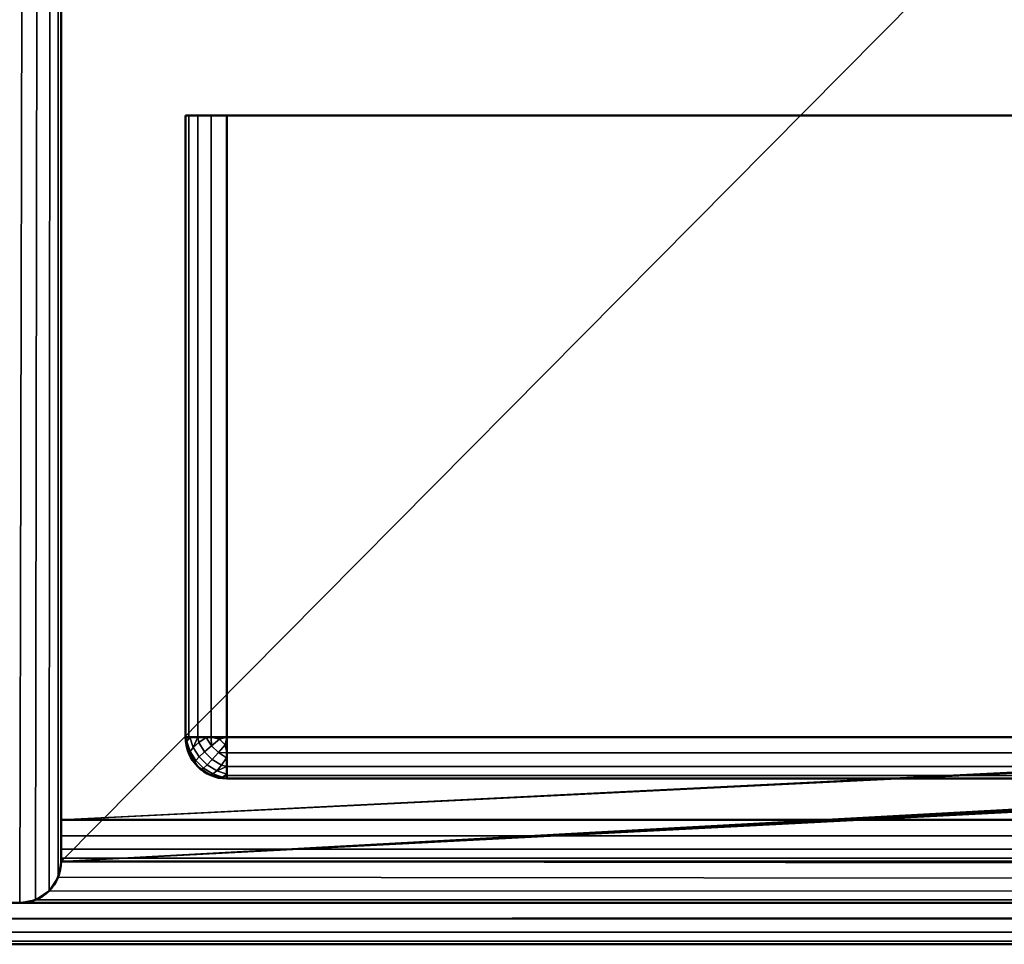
# Model space of a CAD drawing. Header units: millimetres. Extents: x -10 to 800, y -426 to 10.
# Tile 2 of 19: x 16 to 40, y -400 to -378. Entities that reach past the tile are written whole.
import ezdxf

# ---------------------------------------------------------------- set-up
doc = ezdxf.new("R2010")
doc.units = ezdxf.units.MM
doc.header["$MEASUREMENT"] = 0
for name, color, linetype, lineweight in [('0 Misc', 7, 'Continuous', 35), ('10 Raster Images', 7, 'Continuous', 35), ('5 Hatches', 7, 'Continuous', 35)]:
    doc.layers.add(name, color=color, linetype=linetype, lineweight=lineweight)

msp = doc.modelspace()

# ---------------------------------------------------------------- linework, layer by layer
at = {"layer": '0 Misc', "color": 160, "linetype": 'Continuous', "lineweight": 25}
for p, q in [((15.996, -399), (16.996, -1)), ((16.378, -398.924), (16.996, -1)), ((16.703, -398.707), (16.996, -1)), ((16.92, -398.383), (16.996, -1)), ((16.996, -397, 1), (16.996, -1)), ((16.996, -398, 1075.5), (391.996, -19.5, 1075.5)), ((16.996, -377.207, 362.293), (16.996, -397, 17)), ((16.996, -398, 1075.5), (16.996, -377.207, 729.707)), ((16.996, -377.424, 362.617), (16.996, -397, 17)), ((16.996, -398, 1075.5), (16.996, -377.424, 729.383)), ((391.996, -377.5, 1075.5), (16.996, -398, 1075.5)), ((16.996, -397, 17), (16.996, -377.5, 363)), ((16.996, -398, 1075.5), (16.996, -377.5, 729)), ((16.996, -377.5, 729), (16.996, -397.924, 16.383)), ((16.996, -377.5, 729), (16.996, -397.707, 16.707)), ((16.996, -377.5, 729), (16.996, -397.383, 16.924)), ((16.996, -377.5, 729), (16.996, -397, 17)), ((392.072, -377.883, 1075.5), (16.996, -398, 1075.5)), ((392.289, -378.207, 17), (16.996, -397, 17)), ((392.289, -378.207, 1075.5), (16.996, -398, 1075.5)), ((392.613, -378.424, 17), (16.996, -397, 17)), ((392.613, -378.424, 1075.5), (16.996, -398, 1075.5)), ((392.996, -378.5, 17), (16.996, -397, 17)), ((392.996, -378.5, 1075.5), (16.996, -398, 1075.5)), ((398.42, -380, 20.617), (19.996, -380, 21)), ((398.496, -380, 21), (19.996, -380, 21)), ((398.496, -380, 21), (19.996, -380, 720)), ((398.496, -380, 720), (19.996, -380, 720)), ((398.203, -380, 20.293), (20.072, -380, 20.617)), ((398.42, -380, 20.617), (20.072, -380, 20.617)), ((398.496, -380, 720), (20.072, -380, 720.383)), ((398.42, -380, 720.383), (20.072, -380, 720.383)), ((397.878, -380, 20.076), (20.289, -380, 20.293)), ((398.203, -380, 20.293), (20.289, -380, 20.293)), ((398.42, -380, 720.383), (20.289, -380, 720.707)), ((398.203, -380, 720.707), (20.289, -380, 720.707)), ((397.496, -380, 20), (20.613, -380, 20.076)), ((397.878, -380, 20.076), (20.613, -380, 20.076)), ((398.203, -380, 720.707), (20.613, -380, 720.924)), ((397.878, -380, 720.924), (20.613, -380, 720.924)), ((397.878, -380, 720.924), (20.996, -380, 721)), ((20.996, -396, 21), (397.496, -396, 720)), ((20.996, -396, 21), (61.996, -396, 477.5)), ((51.996, -396, 694.25), (20.996, -396, 720)), ((20.996, -396, 720), (51.996, -396, 477.5)), ((51.996, -396, 477.5), (20.996, -396, 21)), ((20.996, -396, 720), (51.996, -396, 487.5)), ((20.996, -396, 720), (51.996, -396, 605.5)), ((20.996, -396, 720), (51.996, -396, 615.5)), ((20.996, -396, 720), (41.602, -396, 678.695)), ((20.996, -396, 720), (40.746, -396, 683)), ((20.996, -396, 720), (41.602, -396, 687.305)), ((20.996, -396, 720), (44.041, -396, 690.955)), ((20.996, -396, 720), (47.69, -396, 693.394)), ((16.996, -397, 1), (16.996, -398)), ((16.996, -397.383, 1.076), (16.996, -398)), ((16.996, -397.707, 1.293), (16.996, -398)), ((16.996, -397.924, 1.617), (16.996, -398)), ((16.996, -398, 1075.5), (16.996, -397.924, 16.383)), ((783.996, -399, 1075.5), (16.996, -398, 1075.5)), ((783.996, -399, 1075.5), (16.92, -398.383, 1075.5)), ((783.996, -399, 1075.5), (16.703, -398.707, 1075.5)), ((783.996, -399, 1075.5), (16.378, -398.924, 1075.5))]:
    msp.add_line(p, q, dxfattribs=at).dxf.unprotected_set("ltscale", 0)
at = {"layer": '0 Misc', "color": 160, "linetype": 'Continuous', "lineweight": 50}
for p, q in [((16.996, -1), (16.996, -398)), ((16.996, -2, 1), (16.996, -397, 1)), ((16.996, -397, 17), (16.996, -19.5, 17)), ((16.996, -398, 1075.5), (16.996, -19.5, 1075.5)), ((19.996, -380, 21), (19.996, -380, 720)), ((19.996, -380, 720), (19.996, -395, 720)), ((19.996, -395, 21), (19.996, -380, 21)), ((20.996, -380, 721), (397.496, -380, 721)), ((397.496, -380, 20), (20.996, -380, 20)), ((20.996, -395, 721), (20.996, -380, 721)), ((20.996, -380, 20), (20.996, -395, 20)), ((19.996, -395, 720), (19.996, -395, 21)), ((397.496, -395, 721), (20.996, -395, 721)), ((20.996, -395, 20), (397.496, -395, 20)), ((20.996, -396, 720), (397.496, -396, 720)), ((397.496, -396, 21), (20.996, -396, 21)), ((20.996, -396, 21), (20.996, -396, 720)), ((782.996, -397, 17), (16.996, -397, 17)), ((16.996, -397, 1), (782.996, -397, 1)), ((16.996, -398), (16.996, -398, 2)), ((16.996, -398, 16), (16.996, -398, 1075.5)), ((16.996, -398, 2), (16.996, -398, 16)), ((782.996, -398, 2), (16.996, -398, 2)), ((16.996, -398, 16), (782.996, -398, 16)), ((798.996, -399, 1097.5), (0.996, -399, 1097.5)), ((15.996, -399, 1075.5), (783.996, -399, 1075.5)), ((798.996, -400, 1076.5), (0.996, -400, 1076.5)), ((0.996, -400, 1096.5), (798.996, -400, 1096.5))]:
    msp.add_line(p, q, dxfattribs=at).dxf.unprotected_set("ltscale", 0)
at = {"layer": '0 Misc', "color": 160, "linetype": 'Continuous', "lineweight": 50, "extrusion": (0, 1, 0)}
msp.add_circle((-40.746, 683, -396), 11.25, dxfattribs=at).dxf.unprotected_set("ltscale", 0)
at = {"layer": '0 Misc', "color": 160, "linetype": 'Continuous', "lineweight": 50, "extrusion": (0, -1, 0)}
for centre, start, end in [((20.996, 720, 380), 90, 180), ((20.996, 21, 380), 180, 270), ((20.996, 720, 395), 90, 180), ((20.996, 21, 395), 180, 270)]:
    msp.add_arc(centre, 1, start, end, dxfattribs=at).dxf.unprotected_set("ltscale", 0)
at = {"layer": '0 Misc', "color": 160, "linetype": 'Continuous', "lineweight": 50, "extrusion": (0, 0, -1)}
msp.add_arc((-20.996, -395, -720), 1, 270, 0, dxfattribs=at).dxf.unprotected_set("ltscale", 0)
at = {"layer": '0 Misc', "color": 160, "linetype": 'Continuous', "lineweight": 50}
for centre, start, end in [((20.996, -395, 21), 180, 270), ((15.996, -398, 1075.5), 270, 0), ((15.996, -398), 270, 0)]:
    msp.add_arc(centre, 1, start, end, dxfattribs=at).dxf.unprotected_set("ltscale", 0)
at = {"layer": '0 Misc', "color": 160, "linetype": 'Continuous', "lineweight": 50, "extrusion": (1, 0, 0)}
for centre, start, end in [((-395, 720, 20.996), 90, 180), ((-395, 21, 20.996), 180, 270)]:
    msp.add_arc(centre, 1, start, end, dxfattribs=at).dxf.unprotected_set("ltscale", 0)
at = {"layer": '0 Misc', "color": 160, "linetype": 'Continuous', "lineweight": 50, "extrusion": (-1, 0, 0)}
for centre, start, end in [((397, 2, -16.996), 270, 0), ((397, 16, -16.996), 0, 90)]:
    msp.add_arc(centre, 1, start, end, dxfattribs=at).dxf.unprotected_set("ltscale", 0)
at = {"layer": '0 Misc', "color": 7, "lineweight": 25}
for points in [[(16.996, -1), (1.996, -399), (1.996, -1)], [(1.996, -399), (16.996, -1), (15.996, -399)], [(15.996, -399), (16.996, -1), (16.378, -398.924)], [(16.378, -398.924), (16.996, -1), (16.703, -398.707)], [(16.703, -398.707), (16.996, -1), (16.92, -398.383)], [(16.92, -398.383), (16.996, -1), (16.996, -398)], [(16.996, -397, 1), (16.996, -398), (16.996, -1)], [(16.996, -397, 1), (16.996, -1), (16.996, -2, 1)], [(16.996, -397, 17), (392.289, -378.207, 17), (16.996, -19.5, 17)], [(16.996, -19.5, 17), (392.289, -378.207, 17), (392.072, -377.883, 17)], [(16.996, -19.5, 17), (392.072, -377.883, 17), (391.996, -377.5, 17)], [(392.289, -378.207, 17), (16.996, -397, 17), (392.613, -378.424, 17)], [(392.613, -378.424, 17), (16.996, -397, 17), (392.996, -378.5, 17)], [(392.996, -378.5, 17), (16.996, -397, 17), (782.996, -397, 17)], [(398.42, -380, 20.617), (20.072, -380, 20.617), (19.996, -380, 21)], [(398.42, -380, 20.617), (19.996, -380, 21), (398.496, -380, 21)], [(398.496, -380, 21), (19.996, -380, 21), (19.996, -380, 720)], [(398.496, -380, 21), (19.996, -380, 720), (398.496, -380, 720)], [(398.496, -380, 720), (19.996, -380, 720), (20.072, -380, 720.383)], [(398.203, -380, 20.293), (20.289, -380, 20.293), (20.072, -380, 20.617)], [(398.203, -380, 20.293), (20.072, -380, 20.617), (398.42, -380, 20.617)], [(398.496, -380, 720), (20.072, -380, 720.383), (398.42, -380, 720.383)], [(398.42, -380, 720.383), (20.072, -380, 720.383), (20.289, -380, 720.707)], [(397.878, -380, 20.076), (20.613, -380, 20.076), (20.289, -380, 20.293)], [(397.878, -380, 20.076), (20.289, -380, 20.293), (398.203, -380, 20.293)], [(398.42, -380, 720.383), (20.289, -380, 720.707), (398.203, -380, 720.707)], [(398.203, -380, 720.707), (20.289, -380, 720.707), (20.613, -380, 720.924)], [(20.613, -380, 20.076), (397.496, -380, 20), (20.996, -380, 20)], [(397.496, -380, 20), (20.613, -380, 20.076), (397.878, -380, 20.076)], [(398.203, -380, 720.707), (20.613, -380, 720.924), (397.878, -380, 720.924)], [(397.878, -380, 720.924), (20.613, -380, 720.924), (20.996, -380, 721)], [(397.878, -380, 720.924), (20.996, -380, 721), (397.496, -380, 721)], [(20.026, -395.107, 720.221), (20.072, -395, 720.383), (19.996, -395, 720)], [(20.072, -395.383, 720), (20.026, -395.107, 720.221), (19.996, -395, 720)], [(20.026, -395.107, 20.779), (20.072, -395.383, 21), (19.996, -395, 21)], [(20.072, -395, 20.617), (20.026, -395.107, 20.779), (19.996, -395, 21)], [(20.102, -395.002, 720.448), (20.072, -395, 720.383), (20.026, -395.107, 720.221)], [(20.072, -395, 20.617), (20.102, -395.002, 20.552), (20.026, -395.107, 20.779)], [(20.072, -395.383, 720), (20.106, -395.345, 720.3), (20.026, -395.107, 720.221)], [(20.026, -395.107, 20.779), (20.106, -395.345, 20.7), (20.089, -395.419, 20.95)], [(20.026, -395.107, 20.779), (20.089, -395.419, 20.95), (20.072, -395.383, 21)], [(20.289, -395, 720.707), (20.072, -395, 720.383), (20.102, -395.002, 720.448)], [(20.289, -395, 20.293), (20.102, -395.002, 20.552), (20.072, -395, 20.617)], [(20.289, -395, 720.707), (20.102, -395.002, 720.448), (20.184, -395.248, 720.53)], [(20.102, -395.002, 20.552), (20.289, -395, 20.293), (20.184, -395.248, 20.47)], [(20.184, -395.248, 720.53), (20.318, -395.134, 720.723), (20.289, -395, 720.707)], [(20.318, -395.134, 20.277), (20.184, -395.248, 20.47), (20.289, -395, 20.293)], [(20.289, -395, 720.707), (20.497, -395.01, 720.867), (20.613, -395, 720.924)], [(20.289, -395, 720.707), (20.318, -395.134, 720.723), (20.497, -395.01, 720.867)], [(20.497, -395.01, 20.133), (20.318, -395.134, 20.277), (20.289, -395, 20.293)], [(20.497, -395.01, 20.133), (20.289, -395, 20.293), (20.613, -395, 20.076)], [(20.621, -395.208, 720.904), (20.613, -395, 720.924), (20.497, -395.01, 720.867)], [(20.621, -395.208, 20.096), (20.497, -395.01, 20.133), (20.613, -395, 20.076)], [(20.613, -395, 720.924), (20.621, -395.208, 720.904), (20.812, -395.048, 720.982)], [(20.812, -395.048, 720.982), (20.996, -395, 721), (20.613, -395, 720.924)], [(20.621, -395.208, 20.096), (20.613, -395, 20.076), (20.812, -395.048, 20.018)], [(20.812, -395.048, 20.018), (20.613, -395, 20.076), (20.996, -395, 20)], [(20.788, -395.375, 720.904), (20.996, -395.383, 720.924), (20.948, -395.184, 720.982)], [(20.948, -395.184, 20.018), (20.996, -395.383, 20.076), (20.788, -395.375, 20.096)], [(20.812, -395.048, 720.982), (20.948, -395.184, 720.982), (20.996, -395, 721)], [(20.812, -395.048, 20.018), (20.996, -395, 20), (20.948, -395.184, 20.018)], [(20.948, -395.184, 720.982), (20.996, -395.383, 720.924), (20.996, -395, 721)], [(20.948, -395.184, 20.018), (20.996, -395, 20), (20.996, -395.383, 20.076)], [(20.106, -395.345, 720.3), (20.072, -395.383, 720), (20.089, -395.419, 720.05)], [(20.089, -395.419, 720.05), (20.072, -395.383, 720), (20.289, -395.707, 720)], [(20.072, -395.383, 21), (20.213, -395.616, 20.913), (20.289, -395.707, 21)], [(20.072, -395.383, 21), (20.089, -395.419, 20.95), (20.213, -395.616, 20.913)], [(20.089, -395.419, 720.05), (20.289, -395.707, 720), (20.213, -395.616, 720.087)], [(20.996, -395.383, 720.924), (20.788, -395.375, 720.904), (20.985, -395.498, 720.867)], [(20.985, -395.498, 20.133), (20.788, -395.375, 20.096), (20.996, -395.383, 20.076)], [(20.996, -395.383, 720.924), (20.985, -395.498, 720.867), (20.996, -395.707, 720.707)], [(20.996, -395.707, 20.293), (20.985, -395.498, 20.133), (20.996, -395.383, 20.076)], [(20.38, -395.783, 720.087), (20.213, -395.616, 720.087), (20.289, -395.707, 720)], [(20.213, -395.616, 20.913), (20.38, -395.783, 20.913), (20.289, -395.707, 21)], [(20.996, -395.707, 720.707), (20.985, -395.498, 720.867), (20.862, -395.678, 720.723)], [(20.996, -395.707, 20.293), (20.862, -395.678, 20.277), (20.985, -395.498, 20.133)], [(20.613, -395.924, 720), (20.38, -395.783, 720.087), (20.289, -395.707, 720)], [(20.577, -395.907, 20.95), (20.289, -395.707, 21), (20.38, -395.783, 20.913)], [(20.577, -395.907, 20.95), (20.613, -395.924, 21), (20.289, -395.707, 21)], [(20.577, -395.907, 720.05), (20.38, -395.783, 720.087), (20.613, -395.924, 720)], [(20.889, -395.969, 720.221), (20.651, -395.889, 720.3), (20.577, -395.907, 720.05)], [(20.651, -395.889, 20.7), (20.613, -395.924, 21), (20.577, -395.907, 20.95)], [(20.996, -396, 720), (20.577, -395.907, 720.05), (20.613, -395.924, 720)], [(20.577, -395.907, 720.05), (20.996, -396, 720), (20.889, -395.969, 720.221)], [(20.651, -395.889, 20.7), (20.889, -395.969, 20.779), (20.613, -395.924, 21)], [(20.996, -395.707, 720.707), (20.862, -395.678, 720.723), (20.748, -395.811, 720.53)], [(20.862, -395.678, 20.277), (20.996, -395.707, 20.293), (20.748, -395.811, 20.47)], [(20.996, -395.707, 720.707), (20.748, -395.811, 720.53), (20.994, -395.894, 720.448)], [(20.994, -395.894, 20.552), (20.748, -395.811, 20.47), (20.996, -395.707, 20.293)], [(20.996, -395.924, 720.383), (20.994, -395.894, 720.448), (20.889, -395.969, 720.221)], [(20.996, -395.924, 20.617), (20.889, -395.969, 20.779), (20.994, -395.894, 20.552)], [(20.996, -395.707, 720.707), (20.994, -395.894, 720.448), (20.996, -395.924, 720.383)], [(20.996, -395.924, 20.617), (20.994, -395.894, 20.552), (20.996, -395.707, 20.293)], [(20.613, -395.924, 21), (20.889, -395.969, 20.779), (20.996, -396, 21)], [(20.996, -395.924, 720.383), (20.889, -395.969, 720.221), (20.996, -396, 720)], [(20.889, -395.969, 20.779), (20.996, -395.924, 20.617), (20.996, -396, 21)], [(16.996, -397.383, 1.076), (16.996, -398), (16.996, -397, 1)], [(16.996, -397.707, 1.293), (16.996, -398), (16.996, -397.383, 1.076)], [(16.996, -397.924, 1.617), (16.996, -398), (16.996, -397.707, 1.293)], [(16.996, -398), (16.996, -397.924, 1.617), (16.996, -398, 2)], [(15.996, -399, 1075.5), (783.996, -399, 1075.5), (0.996, -399.383, 1075.576)]]:
    msp.add_3dface(points, dxfattribs=at)
for points, invisible_edges in [([(19.996, -380, 720), (20.072, -395, 720.383), (20.072, -380, 720.383)], 1), ([(19.996, -380, 720), (19.996, -395, 720), (20.072, -395, 720.383)], 12), ([(19.996, -395, 720), (19.996, -380, 21), (19.996, -395, 21)], 1), ([(19.996, -395, 720), (19.996, -380, 720), (19.996, -380, 21)], 12), ([(19.996, -395, 21), (20.072, -380, 20.617), (20.072, -395, 20.617)], 1), ([(19.996, -395, 21), (19.996, -380, 21), (20.072, -380, 20.617)], 12), ([(20.289, -395, 720.707), (20.072, -380, 720.383), (20.072, -395, 720.383)], 1), ([(20.289, -395, 720.707), (20.289, -380, 720.707), (20.072, -380, 720.383)], 12), ([(20.072, -395, 20.617), (20.289, -380, 20.293), (20.289, -395, 20.293)], 1), ([(20.072, -395, 20.617), (20.072, -380, 20.617), (20.289, -380, 20.293)], 12), ([(20.613, -395, 720.924), (20.289, -380, 720.707), (20.289, -395, 720.707)], 1), ([(20.613, -395, 720.924), (20.613, -380, 720.924), (20.289, -380, 720.707)], 12), ([(20.289, -395, 20.293), (20.613, -380, 20.076), (20.613, -395, 20.076)], 1), ([(20.289, -395, 20.293), (20.289, -380, 20.293), (20.613, -380, 20.076)], 12), ([(20.996, -395, 721), (20.613, -380, 720.924), (20.613, -395, 720.924)], 1), ([(20.996, -395, 721), (20.996, -380, 721), (20.613, -380, 720.924)], 12), ([(20.996, -380, 20), (20.613, -395, 20.076), (20.613, -380, 20.076)], 1), ([(20.996, -380, 20), (20.996, -395, 20), (20.613, -395, 20.076)], 12), ([(397.496, -395, 721), (20.996, -380, 721), (20.996, -395, 721)], 1), ([(397.496, -395, 721), (397.496, -380, 721), (20.996, -380, 721)], 12), ([(20.996, -395, 20), (397.496, -380, 20), (397.496, -395, 20)], 1), ([(20.996, -395, 20), (20.996, -380, 20), (397.496, -380, 20)], 12), ([(19.996, -395, 720), (20.072, -395.383, 21), (20.072, -395.383, 720)], 1), ([(19.996, -395, 720), (19.996, -395, 21), (20.072, -395.383, 21)], 12), ([(20.106, -395.345, 720.3), (20.102, -395.002, 720.448), (20.026, -395.107, 720.221)], 1), ([(20.184, -395.248, 20.47), (20.026, -395.107, 20.779), (20.102, -395.002, 20.552)], 1), ([(20.184, -395.248, 20.47), (20.106, -395.345, 20.7), (20.026, -395.107, 20.779)], 12), ([(20.106, -395.345, 720.3), (20.184, -395.248, 720.53), (20.102, -395.002, 720.448)], 12), ([(20.327, -395.476, 720.572), (20.318, -395.134, 720.723), (20.184, -395.248, 720.53)], 1), ([(20.456, -395.354, 20.236), (20.184, -395.248, 20.47), (20.318, -395.134, 20.277)], 1), ([(20.456, -395.354, 720.764), (20.497, -395.01, 720.867), (20.318, -395.134, 720.723)], 1), ([(20.621, -395.208, 20.096), (20.318, -395.134, 20.277), (20.497, -395.01, 20.133)], 1), ([(20.327, -395.476, 720.572), (20.456, -395.354, 720.764), (20.318, -395.134, 720.723)], 12), ([(20.621, -395.208, 20.096), (20.456, -395.354, 20.236), (20.318, -395.134, 20.277)], 12), ([(20.456, -395.354, 720.764), (20.621, -395.208, 720.904), (20.497, -395.01, 720.867)], 12), ([(20.788, -395.375, 720.904), (20.812, -395.048, 720.982), (20.621, -395.208, 720.904)], 1), ([(20.621, -395.208, 20.096), (20.812, -395.048, 20.018), (20.948, -395.184, 20.018)], 12), ([(20.621, -395.208, 20.096), (20.948, -395.184, 20.018), (20.788, -395.375, 20.096)], 1), ([(20.788, -395.375, 720.904), (20.948, -395.184, 720.982), (20.812, -395.048, 720.982)], 12), ([(20.996, -395, 20), (397.496, -395.383, 20.076), (20.996, -395.383, 20.076)], 1), ([(20.996, -395, 20), (397.496, -395, 20), (397.496, -395.383, 20.076)], 12), ([(397.496, -395, 721), (20.996, -395.383, 720.924), (397.496, -395.383, 720.924)], 1), ([(397.496, -395, 721), (20.996, -395, 721), (20.996, -395.383, 720.924)], 12), ([(20.289, -395.707, 21), (20.072, -395.383, 720), (20.072, -395.383, 21)], 1), ([(20.289, -395.707, 21), (20.289, -395.707, 720), (20.072, -395.383, 720)], 12), ([(20.213, -395.616, 720.087), (20.106, -395.345, 720.3), (20.089, -395.419, 720.05)], 1), ([(20.089, -395.419, 20.95), (20.106, -395.345, 20.7), (20.245, -395.565, 20.659)], 12), ([(20.089, -395.419, 20.95), (20.245, -395.565, 20.659), (20.213, -395.616, 20.913)], 1), ([(20.184, -395.248, 720.53), (20.106, -395.345, 720.3), (20.245, -395.565, 720.341)], 12), ([(20.106, -395.345, 20.7), (20.184, -395.248, 20.47), (20.327, -395.476, 20.428)], 12), ([(20.213, -395.616, 720.087), (20.245, -395.565, 720.341), (20.106, -395.345, 720.3)], 12), ([(20.106, -395.345, 20.7), (20.327, -395.476, 20.428), (20.245, -395.565, 20.659)], 1), ([(20.184, -395.248, 720.53), (20.245, -395.565, 720.341), (20.327, -395.476, 720.572)], 1), ([(20.456, -395.354, 20.236), (20.327, -395.476, 20.428), (20.184, -395.248, 20.47)], 12), ([(20.52, -395.668, 720.572), (20.456, -395.354, 720.764), (20.327, -395.476, 720.572)], 1), ([(20.456, -395.354, 20.236), (20.52, -395.668, 20.428), (20.327, -395.476, 20.428)], 1), ([(20.642, -395.54, 720.764), (20.621, -395.208, 720.904), (20.456, -395.354, 720.764)], 1), ([(20.788, -395.375, 20.096), (20.456, -395.354, 20.236), (20.621, -395.208, 20.096)], 1), ([(20.52, -395.668, 720.572), (20.642, -395.54, 720.764), (20.456, -395.354, 720.764)], 12), ([(20.788, -395.375, 20.096), (20.642, -395.54, 20.236), (20.456, -395.354, 20.236)], 12), ([(20.456, -395.354, 20.236), (20.642, -395.54, 20.236), (20.52, -395.668, 20.428)], 12), ([(20.642, -395.54, 720.764), (20.788, -395.375, 720.904), (20.621, -395.208, 720.904)], 12), ([(20.788, -395.375, 720.904), (20.642, -395.54, 720.764), (20.862, -395.678, 720.723)], 12), ([(20.985, -395.498, 20.133), (20.642, -395.54, 20.236), (20.788, -395.375, 20.096)], 1), ([(20.788, -395.375, 720.904), (20.862, -395.678, 720.723), (20.985, -395.498, 720.867)], 1), ([(397.496, -395.707, 20.293), (20.996, -395.383, 20.076), (397.496, -395.383, 20.076)], 1), ([(397.496, -395.707, 20.293), (20.996, -395.707, 20.293), (20.996, -395.383, 20.076)], 12), ([(20.996, -395.707, 720.707), (397.496, -395.383, 720.924), (20.996, -395.383, 720.924)], 1), ([(20.996, -395.707, 720.707), (397.496, -395.707, 720.707), (397.496, -395.383, 720.924)], 12), ([(20.38, -395.783, 720.087), (20.245, -395.565, 720.341), (20.213, -395.616, 720.087)], 1), ([(20.213, -395.616, 20.913), (20.245, -395.565, 20.659), (20.43, -395.751, 20.659)], 12), ([(20.213, -395.616, 20.913), (20.43, -395.751, 20.659), (20.38, -395.783, 20.913)], 1), ([(20.43, -395.751, 720.341), (20.327, -395.476, 720.572), (20.245, -395.565, 720.341)], 1), ([(20.327, -395.476, 20.428), (20.43, -395.751, 20.659), (20.245, -395.565, 20.659)], 1), ([(20.38, -395.783, 720.087), (20.43, -395.751, 720.341), (20.245, -395.565, 720.341)], 12), ([(20.43, -395.751, 720.341), (20.52, -395.668, 720.572), (20.327, -395.476, 720.572)], 12), ([(20.327, -395.476, 20.428), (20.52, -395.668, 20.428), (20.43, -395.751, 20.659)], 12), ([(20.651, -395.889, 720.3), (20.52, -395.668, 720.572), (20.43, -395.751, 720.341)], 1), ([(20.43, -395.751, 20.659), (20.52, -395.668, 20.428), (20.748, -395.811, 20.47)], 12), ([(20.642, -395.54, 720.764), (20.52, -395.668, 720.572), (20.748, -395.811, 720.53)], 12), ([(20.862, -395.678, 20.277), (20.52, -395.668, 20.428), (20.642, -395.54, 20.236)], 1), ([(20.651, -395.889, 720.3), (20.748, -395.811, 720.53), (20.52, -395.668, 720.572)], 12), ([(20.862, -395.678, 20.277), (20.748, -395.811, 20.47), (20.52, -395.668, 20.428)], 12), ([(20.985, -395.498, 20.133), (20.862, -395.678, 20.277), (20.642, -395.54, 20.236)], 12), ([(20.642, -395.54, 720.764), (20.748, -395.811, 720.53), (20.862, -395.678, 720.723)], 1), ([(20.613, -395.924, 21), (20.289, -395.707, 720), (20.289, -395.707, 21)], 1), ([(20.613, -395.924, 21), (20.613, -395.924, 720), (20.289, -395.707, 720)], 12), ([(20.577, -395.907, 720.05), (20.43, -395.751, 720.341), (20.38, -395.783, 720.087)], 1), ([(20.651, -395.889, 20.7), (20.38, -395.783, 20.913), (20.43, -395.751, 20.659)], 1), ([(20.651, -395.889, 20.7), (20.577, -395.907, 20.95), (20.38, -395.783, 20.913)], 12), ([(20.577, -395.907, 720.05), (20.651, -395.889, 720.3), (20.43, -395.751, 720.341)], 12), ([(20.43, -395.751, 20.659), (20.748, -395.811, 20.47), (20.651, -395.889, 20.7)], 1), ([(20.748, -395.811, 720.53), (20.651, -395.889, 720.3), (20.889, -395.969, 720.221)], 12), ([(20.994, -395.894, 20.552), (20.651, -395.889, 20.7), (20.748, -395.811, 20.47)], 1), ([(20.994, -395.894, 20.552), (20.889, -395.969, 20.779), (20.651, -395.889, 20.7)], 12), ([(20.748, -395.811, 720.53), (20.889, -395.969, 720.221), (20.994, -395.894, 720.448)], 1), ([(397.496, -395.924, 20.617), (20.996, -395.707, 20.293), (397.496, -395.707, 20.293)], 1), ([(397.496, -395.924, 20.617), (20.996, -395.924, 20.617), (20.996, -395.707, 20.293)], 12), ([(20.996, -395.924, 720.383), (397.496, -395.707, 720.707), (20.996, -395.707, 720.707)], 1), ([(20.996, -395.924, 720.383), (397.496, -395.924, 720.383), (397.496, -395.707, 720.707)], 12), ([(20.996, -396, 21), (20.613, -395.924, 720), (20.613, -395.924, 21)], 1), ([(20.996, -396, 21), (20.996, -396, 720), (20.613, -395.924, 720)], 12), ([(397.496, -396, 21), (20.996, -395.924, 20.617), (397.496, -395.924, 20.617)], 1), ([(397.496, -396, 21), (20.996, -396, 21), (20.996, -395.924, 20.617)], 12), ([(20.996, -396, 720), (397.496, -395.924, 720.383), (20.996, -395.924, 720.383)], 1), ([(20.996, -396, 720), (397.496, -396, 720), (397.496, -395.924, 720.383)], 12), ([(782.996, -397, 17), (16.996, -397.383, 16.924), (782.996, -397.383, 16.924)], 1), ([(782.996, -397, 17), (16.996, -397, 17), (16.996, -397.383, 16.924)], 12), ([(16.996, -397, 1), (782.996, -397.383, 1.076), (16.996, -397.383, 1.076)], 1), ([(16.996, -397, 1), (782.996, -397, 1), (782.996, -397.383, 1.076)], 12), ([(16.996, -397.707, 16.707), (782.996, -397.383, 16.924), (16.996, -397.383, 16.924)], 1), ([(16.996, -397.707, 16.707), (782.996, -397.707, 16.707), (782.996, -397.383, 16.924)], 12), ([(16.996, -397.383, 1.076), (782.996, -397.707, 1.293), (16.996, -397.707, 1.293)], 1), ([(16.996, -397.383, 1.076), (782.996, -397.383, 1.076), (782.996, -397.707, 1.293)], 12), ([(16.996, -397.924, 16.383), (782.996, -397.707, 16.707), (16.996, -397.707, 16.707)], 1), ([(16.996, -397.924, 16.383), (782.996, -397.924, 16.383), (782.996, -397.707, 16.707)], 12), ([(16.996, -397.707, 1.293), (782.996, -397.924, 1.617), (16.996, -397.924, 1.617)], 1), ([(16.996, -397.707, 1.293), (782.996, -397.707, 1.293), (782.996, -397.924, 1.617)], 12), ([(16.996, -398, 16), (16.92, -398.383, 1075.5), (16.92, -398.383)], 2), ([(16.996, -398, 16), (16.996, -398, 1075.5), (16.92, -398.383, 1075.5)], 12), ([(16.92, -398.383), (16.996, -398, 2), (16.996, -398, 16)], 12), ([(16.92, -398.383), (16.996, -398), (16.996, -398, 2)], 12), ([(16.996, -398, 16), (782.996, -397.924, 16.383), (16.996, -397.924, 16.383)], 1), ([(16.996, -398, 16), (782.996, -398, 16), (782.996, -397.924, 16.383)], 12), ([(782.996, -398, 2), (16.996, -397.924, 1.617), (782.996, -397.924, 1.617)], 1), ([(782.996, -398, 2), (16.996, -398, 2), (16.996, -397.924, 1.617)], 12), ([(782.996, -398, 2), (16.996, -398, 16), (16.996, -398, 2)], 1), ([(782.996, -398, 2), (782.996, -398, 16), (16.996, -398, 16)], 12), ([(16.92, -398.383), (16.703, -398.707, 1075.5), (16.703, -398.707)], 1), ([(16.92, -398.383), (16.92, -398.383, 1075.5), (16.703, -398.707, 1075.5)], 12), ([(16.703, -398.707), (16.378, -398.924, 1075.5), (16.378, -398.924)], 1), ([(16.703, -398.707), (16.703, -398.707, 1075.5), (16.378, -398.924, 1075.5)], 12), ([(15.996, -399, 1075.5), (16.378, -398.924), (16.378, -398.924, 1075.5)], 1), ([(15.996, -399, 1075.5), (15.996, -399), (16.378, -398.924)], 12), ([(798.996, -399, 1097.5), (0.996, -399.383, 1097.424), (798.996, -399.383, 1097.424)], 1), ([(798.996, -399, 1097.5), (0.996, -399, 1097.5), (0.996, -399.383, 1097.424)], 12), ([(0.996, -399.383, 1075.576), (797.996, -399, 1075.5), (798.996, -399.383, 1075.576)], 12), ([(0.996, -399.383, 1075.576), (783.996, -399, 1075.5), (797.996, -399, 1075.5)], 12), ([(798.996, -399.383, 1097.424), (0.996, -399.707, 1097.207), (798.996, -399.707, 1097.207)], 1), ([(798.996, -399.383, 1097.424), (0.996, -399.383, 1097.424), (0.996, -399.707, 1097.207)], 12), ([(0.996, -399.707, 1075.793), (798.996, -399.383, 1075.576), (798.996, -399.707, 1075.793)], 1), ([(0.996, -399.707, 1075.793), (0.996, -399.383, 1075.576), (798.996, -399.383, 1075.576)], 12), ([(798.996, -399.707, 1097.207), (0.996, -399.924, 1096.883), (798.996, -399.924, 1096.883)], 1), ([(798.996, -399.707, 1097.207), (0.996, -399.707, 1097.207), (0.996, -399.924, 1096.883)], 12), ([(0.996, -399.924, 1076.117), (798.996, -399.707, 1075.793), (798.996, -399.924, 1076.117)], 1), ([(0.996, -399.924, 1076.117), (0.996, -399.707, 1075.793), (798.996, -399.707, 1075.793)], 12), ([(0.996, -400, 1096.5), (798.996, -399.924, 1096.883), (0.996, -399.924, 1096.883)], 1), ([(0.996, -400, 1096.5), (798.996, -400, 1096.5), (798.996, -399.924, 1096.883)], 12), ([(0.996, -400, 1076.5), (798.996, -399.924, 1076.117), (798.996, -400, 1076.5)], 1), ([(0.996, -400, 1076.5), (0.996, -399.924, 1076.117), (798.996, -399.924, 1076.117)], 12), ([(798.996, -400, 1076.5), (0.996, -400, 1096.5), (0.996, -400, 1076.5)], 1), ([(798.996, -400, 1076.5), (798.996, -400, 1096.5), (0.996, -400, 1096.5)], 12)]:
    msp.add_3dface(points, dxfattribs=dict(at, invisible_edges=invisible_edges))
at = {"layer": '10 Raster Images', "color": 160, "linetype": 'Continuous', "lineweight": 25}
for p, q in [((16.996, -398), (16.996, -1)), ((16.996, -1), (16.996, -398)), ((16.996, -397, 1), (16.996, -2, 1)), ((16.996, -397, 17), (16.996, -19.5, 17)), ((16.996, -19.5, 1075.5), (16.996, -398, 1075.5)), ((16.996, -19.5, 17), (16.996, -397, 17)), ((16.996, -398, 1075.5), (16.996, -19.5, 1075.5)), ((19.996, -380, 21), (20.072, -380, 20.617)), ((19.996, -380, 720), (19.996, -380, 21)), ((20.072, -380, 720.383), (19.996, -380, 720)), ((20.072, -380, 20.617), (20.289, -380, 20.293)), ((20.289, -380, 720.707), (20.072, -380, 720.383)), ((20.289, -380, 20.293), (20.613, -380, 20.076)), ((20.613, -380, 720.924), (20.289, -380, 720.707)), ((20.613, -380, 20.076), (20.996, -380, 20)), ((20.996, -380, 721), (20.613, -380, 720.924)), ((20.996, -380, 20), (397.496, -380, 20)), ((397.496, -380, 721), (20.996, -380, 721)), ((397.496, -396, 21), (20.996, -396, 21)), ((20.996, -396, 720), (397.496, -396, 720)), ((20.996, -396, 21), (20.996, -396, 720)), ((782.996, -397, 17), (16.996, -397, 17)), ((16.996, -397.383, 1.076), (16.996, -397, 1)), ((16.996, -397, 17), (16.996, -397.383, 16.924)), ((16.996, -397.707, 1.293), (16.996, -397.383, 1.076)), ((16.996, -397.383, 16.924), (16.996, -397.707, 16.707)), ((16.996, -397.924, 1.617), (16.996, -397.707, 1.293)), ((16.996, -397.707, 16.707), (16.996, -397.924, 16.383)), ((16.996, -398, 1075.5), (16.92, -398.383, 1075.5)), ((16.92, -398.383), (16.996, -398)), ((16.996, -398, 2), (16.996, -397.924, 1.617)), ((16.996, -397.924, 16.383), (16.996, -398, 16)), ((16.996, -398), (16.996, -398, 2)), ((16.996, -398, 16), (16.996, -398, 1075.5)), ((16.92, -398.383, 1075.5), (16.703, -398.707, 1075.5)), ((16.703, -398.707), (16.92, -398.383)), ((16.703, -398.707, 1075.5), (16.378, -398.924, 1075.5)), ((16.378, -398.924), (16.703, -398.707)), ((16.378, -398.924, 1075.5), (15.996, -399, 1075.5)), ((15.996, -399), (16.378, -398.924)), ((1.996, -399), (15.996, -399)), ((15.996, -399, 1075.5), (783.996, -399, 1075.5))]:
    msp.add_line(p, q, dxfattribs=at).dxf.unprotected_set("ltscale", 0)
at = {"layer": '5 Hatches', "color": 7, "lineweight": 25}
for points, invisible_edges in [([(0.996, -399, 1097.5), (798.996, -1, 1097.5), (0.996, -1, 1097.5)], 1), ([(0.996, -399, 1097.5), (798.996, -399, 1097.5), (798.996, -1, 1097.5)], 12), ([(16.996, -397, 1), (782.996, -2, 1), (782.996, -397, 1)], 1), ([(16.996, -397, 1), (16.996, -2, 1), (782.996, -2, 1)], 12)]:
    msp.add_3dface(points, dxfattribs=dict(at, invisible_edges=invisible_edges))
for points in [[(391.996, -19.5, 1075.5), (16.996, -398, 1075.5), (16.996, -19.5, 1075.5)], [(391.996, -377.5, 1075.5), (16.996, -398, 1075.5), (391.996, -19.5, 1075.5)], [(16.996, -377.207, 362.293), (16.996, -397, 17), (16.996, -19.5, 17)], [(16.996, -398, 1075.5), (16.996, -377.207, 729.707), (16.996, -19.5, 1075.5)], [(16.996, -377.424, 362.617), (16.996, -397, 17), (16.996, -377.207, 362.293)], [(16.996, -398, 1075.5), (16.996, -377.424, 729.383), (16.996, -377.207, 729.707)], [(16.996, -397, 17), (16.996, -377.424, 362.617), (16.996, -377.5, 363)], [(16.996, -398, 1075.5), (16.996, -377.5, 729), (16.996, -377.424, 729.383)], [(392.072, -377.883, 1075.5), (16.996, -398, 1075.5), (391.996, -377.5, 1075.5)], [(16.996, -398, 1075.5), (16.996, -397.924, 16.383), (16.996, -377.5, 729)], [(16.996, -377.5, 729), (16.996, -397.924, 16.383), (16.996, -397.707, 16.707)], [(16.996, -377.5, 729), (16.996, -397.707, 16.707), (16.996, -397.383, 16.924)], [(16.996, -377.5, 729), (16.996, -397.383, 16.924), (16.996, -397, 17)], [(16.996, -377.5, 729), (16.996, -397, 17), (16.996, -377.5, 363)], [(392.289, -378.207, 1075.5), (16.996, -398, 1075.5), (392.072, -377.883, 1075.5)], [(392.613, -378.424, 1075.5), (16.996, -398, 1075.5), (392.289, -378.207, 1075.5)], [(392.996, -378.5, 1075.5), (16.996, -398, 1075.5), (392.613, -378.424, 1075.5)], [(783.996, -399, 1075.5), (16.996, -398, 1075.5), (392.996, -378.5, 1075.5)], [(783.996, -399, 1075.5), (16.92, -398.383, 1075.5), (16.996, -398, 1075.5)], [(16.996, -397.924, 16.383), (16.996, -398, 1075.5), (16.996, -398, 16)], [(783.996, -399, 1075.5), (16.703, -398.707, 1075.5), (16.92, -398.383, 1075.5)], [(783.996, -399, 1075.5), (16.378, -398.924, 1075.5), (16.703, -398.707, 1075.5)], [(16.378, -398.924, 1075.5), (783.996, -399, 1075.5), (15.996, -399, 1075.5)]]:
    msp.add_3dface(points, dxfattribs=at)
at = {"layer": '5 Hatches', "color": 5, "lineweight": 25}
for points in [[(397.496, -396, 720), (20.996, -396, 21), (397.496, -396, 21)], [(20.996, -396, 21), (397.496, -396, 720), (61.996, -396, 477.5)], [(51.996, -396, 694.25), (397.496, -396, 720), (20.996, -396, 720)], [(20.996, -396, 21), (51.996, -396, 477.5), (20.996, -396, 720)], [(51.996, -396, 477.5), (20.996, -396, 21), (61.996, -396, 477.5)], [(20.996, -396, 720), (51.996, -396, 477.5), (51.996, -396, 487.5)], [(20.996, -396, 720), (51.996, -396, 487.5), (51.996, -396, 605.5)], [(20.996, -396, 720), (51.996, -396, 605.5), (51.996, -396, 615.5)], [(20.996, -396, 720), (51.996, -396, 615.5), (41.602, -396, 678.695)], [(20.996, -396, 720), (41.602, -396, 678.695), (40.746, -396, 683)], [(20.996, -396, 720), (40.746, -396, 683), (41.602, -396, 687.305)], [(20.996, -396, 720), (41.602, -396, 687.305), (44.041, -396, 690.955)], [(20.996, -396, 720), (44.041, -396, 690.955), (47.69, -396, 693.394)], [(20.996, -396, 720), (47.69, -396, 693.394), (51.996, -396, 694.25)]]:
    msp.add_3dface(points, dxfattribs=at)

doc.saveas('drawing.dxf')
